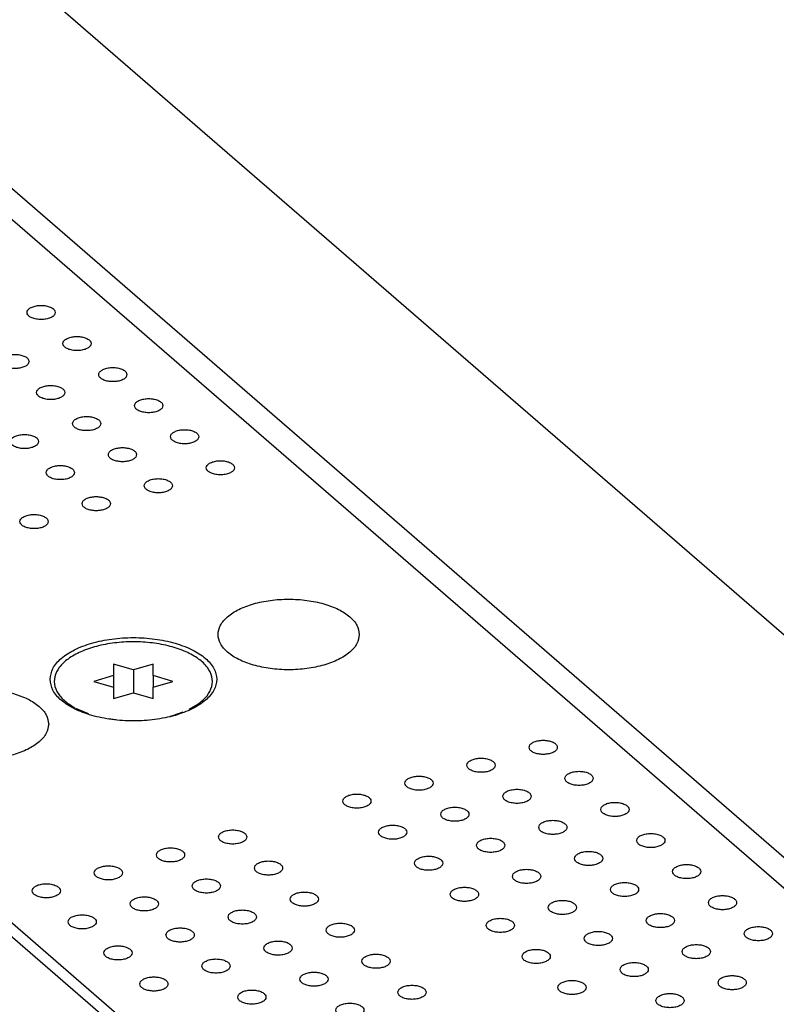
# Model space of a CAD drawing. Header units: inches. Extents: x 0 to 841, y 0 to 594.
# Tile 75 of 84: x 634 to 661, y 374 to 409. Entities that reach past the tile are written whole.
import ezdxf

# ---------------------------------------------------------------- set-up
doc = ezdxf.new("R2010")
doc.units = ezdxf.units.IN

# ---------------------------------------------------------------- blocks, each defined once
blk = doc.blocks.new('E8021-26512__267', base_point=(578.243, 347.648))
at = {"color": 7, "linetype": 'Continuous'}
blk.add_line((653.358, 359.702), (600.128, 405.799), dxfattribs=at)
blk = doc.blocks.new('E8021-66412_MUXIP01_5', base_point=(578.243, 347.648))
blk.add_blockref('E8021-26512__267', (578.243, 347.648))
blk = doc.blocks.new('E8021-26512__272', base_point=(600.24, 353.998))
at = {"color": 7, "linetype": 'Continuous'}
for p, q in [((675.355, 366.052), (622.125, 412.149)), ((600.776, 405.739), (653.576, 360.012))]:
    blk.add_line(p, q, dxfattribs=at)
for points, knots in [([(635.105, 398.952), (635.098, 398.982), (635.082, 399.05), (634.981, 399.123), (634.85, 399.175), (634.69, 399.203), (634.521, 399.203), (634.361, 399.175), (634.228, 399.123), (634.133, 399.05), (634.093, 398.952), (634.133, 398.853), (634.228, 398.781), (634.361, 398.728), (634.521, 398.7), (634.69, 398.7), (634.85, 398.728), (634.981, 398.781), (635.082, 398.853), (635.098, 398.921), (635.105, 398.952)], [0, 0, 0, 0, 0.090666, 0.205523, 0.349779, 0.515635, 0.689283, 0.855139, 0.999394, 1.114251, 1.204917, 1.295583, 1.410441, 1.554696, 1.720552, 1.8942, 2.060056, 2.204311, 2.319168, 2.409834, 2.409834, 2.409834, 2.409834]), ([(636.375, 397.852), (636.368, 397.882), (636.352, 397.95), (636.251, 398.023), (636.12, 398.075), (635.96, 398.103), (635.791, 398.103), (635.631, 398.075), (635.498, 398.023), (635.403, 397.95), (635.363, 397.852), (635.403, 397.753), (635.498, 397.681), (635.631, 397.628), (635.791, 397.6), (635.96, 397.6), (636.12, 397.628), (636.251, 397.681), (636.352, 397.753), (636.368, 397.822), (636.375, 397.852)], [0, 0, 0, 0, 0.090666, 0.205523, 0.349779, 0.515635, 0.689283, 0.855139, 0.999394, 1.114251, 1.204917, 1.295583, 1.410441, 1.554696, 1.720552, 1.8942, 2.060056, 2.204311, 2.319168, 2.409834, 2.409834, 2.409834, 2.409834]), ([(634.176, 397.217), (634.168, 397.247), (634.152, 397.315), (634.051, 397.388), (633.921, 397.44), (633.76, 397.468), (633.591, 397.468), (633.431, 397.44), (633.298, 397.388), (633.204, 397.315), (633.163, 397.217), (633.204, 397.118), (633.298, 397.046), (633.431, 396.993), (633.591, 396.965), (633.76, 396.965), (633.921, 396.993), (634.051, 397.046), (634.152, 397.118), (634.168, 397.187), (634.176, 397.217)], [0, 0, 0, 0, 0.090666, 0.205523, 0.349779, 0.515635, 0.689283, 0.855139, 0.999394, 1.114251, 1.204917, 1.295583, 1.410441, 1.554696, 1.720552, 1.8942, 2.060056, 2.204311, 2.319168, 2.409834, 2.409834, 2.409834, 2.409834]), ([(637.645, 396.752), (637.638, 396.782), (637.622, 396.85), (637.521, 396.923), (637.39, 396.976), (637.23, 397.003), (637.061, 397.003), (636.901, 396.976), (636.768, 396.923), (636.673, 396.85), (636.633, 396.752), (636.673, 396.653), (636.768, 396.581), (636.901, 396.528), (637.061, 396.501), (637.23, 396.501), (637.39, 396.528), (637.521, 396.581), (637.622, 396.653), (637.638, 396.722), (637.645, 396.752)], [0, 0, 0, 0, 0.090666, 0.205523, 0.349779, 0.515635, 0.689283, 0.855139, 0.999394, 1.114251, 1.204917, 1.295583, 1.410441, 1.554696, 1.720552, 1.8942, 2.060056, 2.204311, 2.319168, 2.409834, 2.409834, 2.409834, 2.409834]), ([(635.446, 396.117), (635.438, 396.147), (635.422, 396.215), (635.321, 396.288), (635.191, 396.341), (635.03, 396.368), (634.861, 396.368), (634.701, 396.341), (634.568, 396.288), (634.474, 396.215), (634.433, 396.117), (634.474, 396.018), (634.568, 395.946), (634.701, 395.893), (634.861, 395.866), (635.03, 395.866), (635.191, 395.893), (635.321, 395.946), (635.422, 396.018), (635.438, 396.087), (635.446, 396.117)], [0, 0, 0, 0, 0.090666, 0.205523, 0.349779, 0.515635, 0.689283, 0.855139, 0.999394, 1.114251, 1.204917, 1.295583, 1.410441, 1.554696, 1.720552, 1.8942, 2.060056, 2.204311, 2.319168, 2.409834, 2.409834, 2.409834, 2.409834]), ([(638.915, 395.652), (638.908, 395.682), (638.892, 395.751), (638.791, 395.823), (638.66, 395.876), (638.5, 395.903), (638.331, 395.903), (638.171, 395.876), (638.038, 395.823), (637.943, 395.751), (637.903, 395.652), (637.943, 395.553), (638.038, 395.481), (638.171, 395.428), (638.331, 395.401), (638.5, 395.401), (638.66, 395.428), (638.791, 395.481), (638.892, 395.553), (638.908, 395.622), (638.915, 395.652)], [0, 0, 0, 0, 0.090666, 0.205523, 0.349779, 0.515635, 0.689283, 0.855139, 0.999394, 1.114251, 1.204917, 1.295583, 1.410441, 1.554696, 1.720552, 1.8942, 2.060056, 2.204311, 2.319168, 2.409834, 2.409834, 2.409834, 2.409834]), ([(636.716, 395.017), (636.708, 395.047), (636.692, 395.116), (636.591, 395.188), (636.461, 395.241), (636.3, 395.268), (636.131, 395.268), (635.971, 395.241), (635.838, 395.188), (635.744, 395.116), (635.703, 395.017), (635.744, 394.918), (635.838, 394.846), (635.971, 394.793), (636.131, 394.766), (636.3, 394.766), (636.461, 394.793), (636.591, 394.846), (636.692, 394.918), (636.708, 394.987), (636.716, 395.017)], [0, 0, 0, 0, 0.090666, 0.205523, 0.349779, 0.515635, 0.689283, 0.855139, 0.999394, 1.114251, 1.204917, 1.295583, 1.410441, 1.554696, 1.720552, 1.8942, 2.060056, 2.204311, 2.319168, 2.409834, 2.409834, 2.409834, 2.409834]), ([(640.185, 394.552), (640.178, 394.582), (640.162, 394.651), (640.061, 394.723), (639.93, 394.776), (639.77, 394.803), (639.601, 394.803), (639.441, 394.776), (639.308, 394.723), (639.213, 394.651), (639.173, 394.552), (639.213, 394.454), (639.308, 394.381), (639.441, 394.328), (639.601, 394.301), (639.77, 394.301), (639.93, 394.328), (640.061, 394.381), (640.162, 394.454), (640.178, 394.522), (640.185, 394.552)], [0, 0, 0, 0, 0.090666, 0.205523, 0.349779, 0.515635, 0.689283, 0.855139, 0.999394, 1.114251, 1.204917, 1.295583, 1.410441, 1.554696, 1.720552, 1.8942, 2.060056, 2.204311, 2.319168, 2.409834, 2.409834, 2.409834, 2.409834]), ([(634.516, 394.382), (634.509, 394.412), (634.492, 394.481), (634.391, 394.553), (634.261, 394.606), (634.1, 394.633), (633.931, 394.633), (633.771, 394.606), (633.639, 394.553), (633.544, 394.481), (633.504, 394.382), (633.544, 394.283), (633.639, 394.211), (633.771, 394.158), (633.931, 394.131), (634.1, 394.131), (634.261, 394.158), (634.391, 394.211), (634.492, 394.283), (634.509, 394.352), (634.516, 394.382)], [0, 0, 0, 0, 0.090666, 0.205523, 0.349779, 0.515635, 0.689283, 0.855139, 0.999394, 1.114251, 1.204917, 1.295583, 1.410441, 1.554696, 1.720552, 1.8942, 2.060056, 2.204311, 2.319168, 2.409834, 2.409834, 2.409834, 2.409834]), ([(637.986, 393.917), (637.978, 393.947), (637.962, 394.016), (637.861, 394.088), (637.731, 394.141), (637.57, 394.168), (637.401, 394.168), (637.241, 394.141), (637.108, 394.088), (637.014, 394.016), (636.973, 393.917), (637.014, 393.819), (637.108, 393.746), (637.241, 393.693), (637.401, 393.666), (637.57, 393.666), (637.731, 393.693), (637.861, 393.746), (637.962, 393.819), (637.978, 393.887), (637.986, 393.917)], [0, 0, 0, 0, 0.090666, 0.205523, 0.349779, 0.515635, 0.689283, 0.855139, 0.999394, 1.114251, 1.204917, 1.295583, 1.410441, 1.554696, 1.720552, 1.8942, 2.060056, 2.204311, 2.319168, 2.409834, 2.409834, 2.409834, 2.409834]), ([(641.455, 393.452), (641.448, 393.482), (641.432, 393.551), (641.331, 393.623), (641.2, 393.676), (641.04, 393.704), (640.871, 393.704), (640.711, 393.676), (640.578, 393.623), (640.483, 393.551), (640.443, 393.452), (640.483, 393.354), (640.578, 393.281), (640.711, 393.229), (640.871, 393.201), (641.04, 393.201), (641.2, 393.229), (641.331, 393.281), (641.432, 393.354), (641.448, 393.422), (641.455, 393.452)], [0, 0, 0, 0, 0.090666, 0.205523, 0.349779, 0.515635, 0.689283, 0.855139, 0.999394, 1.114251, 1.204917, 1.295583, 1.410441, 1.554696, 1.720552, 1.8942, 2.060056, 2.204311, 2.319168, 2.409834, 2.409834, 2.409834, 2.409834]), ([(635.786, 393.282), (635.779, 393.312), (635.762, 393.381), (635.661, 393.453), (635.531, 393.506), (635.37, 393.533), (635.201, 393.533), (635.041, 393.506), (634.909, 393.453), (634.814, 393.381), (634.774, 393.282), (634.814, 393.184), (634.909, 393.111), (635.041, 393.058), (635.201, 393.031), (635.37, 393.031), (635.531, 393.058), (635.661, 393.111), (635.762, 393.184), (635.779, 393.252), (635.786, 393.282)], [0, 0, 0, 0, 0.090666, 0.205523, 0.349779, 0.515635, 0.689283, 0.855139, 0.999394, 1.114251, 1.204917, 1.295583, 1.410441, 1.554696, 1.720552, 1.8942, 2.060056, 2.204311, 2.319168, 2.409834, 2.409834, 2.409834, 2.409834]), ([(639.256, 392.817), (639.248, 392.847), (639.232, 392.916), (639.131, 392.988), (639.001, 393.041), (638.84, 393.069), (638.671, 393.069), (638.511, 393.041), (638.378, 392.988), (638.284, 392.916), (638.243, 392.817), (638.284, 392.719), (638.378, 392.646), (638.511, 392.594), (638.671, 392.566), (638.84, 392.566), (639.001, 392.594), (639.131, 392.646), (639.232, 392.719), (639.248, 392.787), (639.256, 392.817)], [0, 0, 0, 0, 0.090666, 0.205523, 0.349779, 0.515635, 0.689283, 0.855139, 0.999394, 1.114251, 1.204917, 1.295583, 1.410441, 1.554696, 1.720552, 1.8942, 2.060056, 2.204311, 2.319168, 2.409834, 2.409834, 2.409834, 2.409834]), ([(637.056, 392.182), (637.049, 392.212), (637.032, 392.281), (636.931, 392.353), (636.801, 392.406), (636.64, 392.434), (636.471, 392.434), (636.311, 392.406), (636.179, 392.353), (636.084, 392.281), (636.044, 392.182), (636.084, 392.084), (636.179, 392.011), (636.311, 391.959), (636.471, 391.931), (636.64, 391.931), (636.801, 391.959), (636.931, 392.011), (637.032, 392.084), (637.049, 392.152), (637.056, 392.182)], [0, 0, 0, 0, 0.090666, 0.205523, 0.349779, 0.515635, 0.689283, 0.855139, 0.999394, 1.114251, 1.204917, 1.295583, 1.410441, 1.554696, 1.720552, 1.8942, 2.060056, 2.204311, 2.319168, 2.409834, 2.409834, 2.409834, 2.409834]), ([(634.856, 391.547), (634.849, 391.577), (634.832, 391.646), (634.732, 391.718), (634.601, 391.771), (634.441, 391.799), (634.272, 391.799), (634.112, 391.771), (633.979, 391.718), (633.884, 391.646), (633.844, 391.547), (633.884, 391.449), (633.979, 391.376), (634.112, 391.324), (634.272, 391.296), (634.441, 391.296), (634.601, 391.324), (634.732, 391.376), (634.832, 391.449), (634.849, 391.517), (634.856, 391.547)], [0, 0, 0, 0, 0.090666, 0.205523, 0.349779, 0.515635, 0.689283, 0.855139, 0.999394, 1.114251, 1.204917, 1.295583, 1.410441, 1.554696, 1.720552, 1.8942, 2.060056, 2.204311, 2.319168, 2.409834, 2.409834, 2.409834, 2.409834]), ([(645.871, 387.55), (645.852, 387.662), (645.81, 387.906), (645.524, 388.21), (645.123, 388.462), (644.605, 388.653), (644.009, 388.773), (643.371, 388.814), (642.733, 388.773), (642.136, 388.653), (641.62, 388.462), (641.214, 388.21), (640.941, 387.906), (640.838, 387.55), (640.941, 387.195), (641.214, 386.891), (641.62, 386.639), (642.136, 386.448), (642.733, 386.328), (643.371, 386.287), (644.009, 386.328), (644.605, 386.448), (645.123, 386.639), (645.524, 386.891), (645.81, 387.195), (645.852, 387.438), (645.871, 387.55)], [0, 0, 0, 0, 0.334551, 0.726039, 1.200239, 1.754805, 2.370553, 3.019001, 3.667449, 4.283197, 4.837763, 5.311962, 5.703451, 6.038002, 6.372553, 6.764041, 7.238241, 7.792807, 8.408555, 9.057003, 9.70545, 10.321198, 10.875764, 11.349964, 11.741453, 12.076003, 12.076003, 12.076003, 12.076003]), ([(634.921, 385.963), (634.944, 385.831), (634.993, 385.544), (635.331, 385.185), (635.804, 384.887), (636.415, 384.662), (637.118, 384.52), (637.872, 384.472), (638.624, 384.52), (639.328, 384.662), (639.938, 384.887), (640.416, 385.185), (640.738, 385.544), (640.86, 385.963), (640.738, 386.382), (640.416, 386.741), (639.938, 387.039), (639.328, 387.264), (638.624, 387.406), (637.872, 387.454), (637.118, 387.406), (636.415, 387.264), (635.804, 387.039), (635.331, 386.741), (634.993, 386.382), (634.944, 386.095), (634.921, 385.963)], [0, 0, 0, 0, 0.39477, 0.856726, 1.416282, 2.07067, 2.797253, 3.562421, 4.327589, 5.054172, 5.70856, 6.268116, 6.730072, 7.124842, 7.519612, 7.981568, 8.541124, 9.195512, 9.922095, 10.687263, 11.452431, 12.179014, 12.833402, 13.392958, 13.854914, 14.249684, 14.249684, 14.249684, 14.249684]), ([(634.872, 384.375), (634.853, 384.487), (634.812, 384.731), (634.525, 385.035), (634.125, 385.287), (633.606, 385.478), (633.01, 385.598), (632.372, 385.639), (631.734, 385.598), (631.138, 385.478), (630.621, 385.287), (630.216, 385.035), (629.943, 384.731), (629.84, 384.375), (629.943, 384.02), (630.216, 383.716), (630.621, 383.464), (631.138, 383.273), (631.734, 383.153), (632.372, 383.112), (633.01, 383.153), (633.606, 383.273), (634.125, 383.464), (634.525, 383.716), (634.812, 384.02), (634.853, 384.263), (634.872, 384.375)], [0, 0, 0, 0, 0.334551, 0.726039, 1.200239, 1.754805, 2.370553, 3.019001, 3.667449, 4.283197, 4.837763, 5.311962, 5.703451, 6.038002, 6.372553, 6.764041, 7.238241, 7.792807, 8.408555, 9.057003, 9.70545, 10.321198, 10.875764, 11.349964, 11.741453, 12.076003, 12.076003, 12.076003, 12.076003]), ([(651.885, 383.554), (651.893, 383.523), (651.909, 383.455), (652.01, 383.383), (652.14, 383.33), (652.301, 383.302), (652.47, 383.302), (652.63, 383.33), (652.762, 383.383), (652.857, 383.455), (652.898, 383.554), (652.857, 383.652), (652.762, 383.725), (652.63, 383.777), (652.47, 383.805), (652.301, 383.805), (652.14, 383.777), (652.01, 383.725), (651.909, 383.652), (651.893, 383.584), (651.885, 383.554)], [0, 0, 0, 0, 0.090666, 0.205523, 0.349779, 0.515635, 0.689283, 0.855139, 0.999394, 1.114251, 1.204917, 1.295583, 1.410441, 1.554696, 1.720552, 1.8942, 2.060056, 2.204311, 2.319168, 2.409834, 2.409834, 2.409834, 2.409834]), ([(649.686, 382.919), (649.693, 382.888), (649.709, 382.82), (649.81, 382.748), (649.941, 382.695), (650.101, 382.667), (650.27, 382.667), (650.43, 382.695), (650.563, 382.748), (650.658, 382.82), (650.698, 382.919), (650.658, 383.017), (650.563, 383.09), (650.43, 383.142), (650.27, 383.17), (650.101, 383.17), (649.941, 383.142), (649.81, 383.09), (649.709, 383.017), (649.693, 382.949), (649.686, 382.919)], [0, 0, 0, 0, 0.090666, 0.205523, 0.349779, 0.515635, 0.689283, 0.855139, 0.999394, 1.114251, 1.204917, 1.295583, 1.410441, 1.554696, 1.720552, 1.8942, 2.060056, 2.204311, 2.319168, 2.409834, 2.409834, 2.409834, 2.409834]), ([(647.486, 382.284), (647.493, 382.253), (647.51, 382.185), (647.61, 382.113), (647.741, 382.06), (647.901, 382.032), (648.07, 382.032), (648.23, 382.06), (648.363, 382.113), (648.458, 382.185), (648.498, 382.284), (648.458, 382.382), (648.363, 382.455), (648.23, 382.507), (648.07, 382.535), (647.901, 382.535), (647.741, 382.507), (647.61, 382.455), (647.51, 382.382), (647.493, 382.314), (647.486, 382.284)], [0, 0, 0, 0, 0.090666, 0.205523, 0.349779, 0.515635, 0.689283, 0.855139, 0.999394, 1.114251, 1.204917, 1.295583, 1.410441, 1.554696, 1.720552, 1.8942, 2.060056, 2.204311, 2.319168, 2.409834, 2.409834, 2.409834, 2.409834]), ([(653.155, 382.454), (653.163, 382.424), (653.179, 382.355), (653.28, 382.283), (653.41, 382.23), (653.571, 382.203), (653.74, 382.203), (653.9, 382.23), (654.032, 382.283), (654.127, 382.355), (654.168, 382.454), (654.127, 382.552), (654.032, 382.625), (653.9, 382.677), (653.74, 382.705), (653.571, 382.705), (653.41, 382.677), (653.28, 382.625), (653.179, 382.552), (653.163, 382.484), (653.155, 382.454)], [0, 0, 0, 0, 0.090666, 0.205523, 0.349779, 0.515635, 0.689283, 0.855139, 0.999394, 1.114251, 1.204917, 1.295583, 1.410441, 1.554696, 1.720552, 1.8942, 2.060056, 2.204311, 2.319168, 2.409834, 2.409834, 2.409834, 2.409834]), ([(645.286, 381.649), (645.293, 381.618), (645.31, 381.55), (645.411, 381.478), (645.541, 381.425), (645.702, 381.397), (645.871, 381.397), (646.031, 381.425), (646.163, 381.478), (646.258, 381.55), (646.299, 381.649), (646.258, 381.747), (646.163, 381.82), (646.031, 381.872), (645.871, 381.9), (645.702, 381.9), (645.541, 381.872), (645.411, 381.82), (645.31, 381.747), (645.293, 381.679), (645.286, 381.649)], [0, 0, 0, 0, 0.090666, 0.205523, 0.349779, 0.515635, 0.689283, 0.855139, 0.999394, 1.114251, 1.204917, 1.295583, 1.410441, 1.554696, 1.720552, 1.8942, 2.060056, 2.204311, 2.319168, 2.409834, 2.409834, 2.409834, 2.409834]), ([(650.956, 381.819), (650.963, 381.789), (650.979, 381.72), (651.08, 381.648), (651.211, 381.595), (651.371, 381.568), (651.54, 381.568), (651.7, 381.595), (651.833, 381.648), (651.928, 381.72), (651.968, 381.819), (651.928, 381.917), (651.833, 381.99), (651.7, 382.042), (651.54, 382.07), (651.371, 382.07), (651.211, 382.042), (651.08, 381.99), (650.979, 381.917), (650.963, 381.849), (650.956, 381.819)], [0, 0, 0, 0, 0.090666, 0.205523, 0.349779, 0.515635, 0.689283, 0.855139, 0.999394, 1.114251, 1.204917, 1.295583, 1.410441, 1.554696, 1.720552, 1.8942, 2.060056, 2.204311, 2.319168, 2.409834, 2.409834, 2.409834, 2.409834]), ([(648.756, 381.184), (648.763, 381.154), (648.78, 381.085), (648.88, 381.013), (649.011, 380.96), (649.171, 380.933), (649.34, 380.933), (649.5, 380.96), (649.633, 381.013), (649.728, 381.085), (649.768, 381.184), (649.728, 381.282), (649.633, 381.355), (649.5, 381.407), (649.34, 381.435), (649.171, 381.435), (649.011, 381.407), (648.88, 381.355), (648.78, 381.282), (648.763, 381.214), (648.756, 381.184)], [0, 0, 0, 0, 0.090666, 0.205523, 0.349779, 0.515635, 0.689283, 0.855139, 0.999394, 1.114251, 1.204917, 1.295583, 1.410441, 1.554696, 1.720552, 1.8942, 2.060056, 2.204311, 2.319168, 2.409834, 2.409834, 2.409834, 2.409834]), ([(654.425, 381.354), (654.433, 381.324), (654.449, 381.255), (654.55, 381.183), (654.68, 381.13), (654.841, 381.103), (655.01, 381.103), (655.17, 381.13), (655.302, 381.183), (655.397, 381.255), (655.438, 381.354), (655.397, 381.453), (655.302, 381.525), (655.17, 381.578), (655.01, 381.605), (654.841, 381.605), (654.68, 381.578), (654.55, 381.525), (654.449, 381.453), (654.433, 381.384), (654.425, 381.354)], [0, 0, 0, 0, 0.090666, 0.205523, 0.349779, 0.515635, 0.689283, 0.855139, 0.999394, 1.114251, 1.204917, 1.295583, 1.410441, 1.554696, 1.720552, 1.8942, 2.060056, 2.204311, 2.319168, 2.409834, 2.409834, 2.409834, 2.409834]), ([(646.556, 380.549), (646.563, 380.519), (646.58, 380.45), (646.681, 380.378), (646.811, 380.325), (646.972, 380.298), (647.141, 380.298), (647.301, 380.325), (647.433, 380.378), (647.528, 380.45), (647.569, 380.549), (647.528, 380.647), (647.433, 380.72), (647.301, 380.772), (647.141, 380.8), (646.972, 380.8), (646.811, 380.772), (646.681, 380.72), (646.58, 380.647), (646.563, 380.579), (646.556, 380.549)], [0, 0, 0, 0, 0.090666, 0.205523, 0.349779, 0.515635, 0.689283, 0.855139, 0.999394, 1.114251, 1.204917, 1.295583, 1.410441, 1.554696, 1.720552, 1.8942, 2.060056, 2.204311, 2.319168, 2.409834, 2.409834, 2.409834, 2.409834]), ([(652.226, 380.719), (652.233, 380.689), (652.249, 380.62), (652.35, 380.548), (652.481, 380.495), (652.641, 380.468), (652.81, 380.468), (652.97, 380.495), (653.103, 380.548), (653.198, 380.62), (653.238, 380.719), (653.198, 380.818), (653.103, 380.89), (652.97, 380.943), (652.81, 380.97), (652.641, 380.97), (652.481, 380.943), (652.35, 380.89), (652.249, 380.818), (652.233, 380.749), (652.226, 380.719)], [0, 0, 0, 0, 0.090666, 0.205523, 0.349779, 0.515635, 0.689283, 0.855139, 0.999394, 1.114251, 1.204917, 1.295583, 1.410441, 1.554696, 1.720552, 1.8942, 2.060056, 2.204311, 2.319168, 2.409834, 2.409834, 2.409834, 2.409834]), ([(640.887, 380.379), (640.894, 380.348), (640.911, 380.28), (641.011, 380.208), (641.142, 380.155), (641.302, 380.127), (641.471, 380.127), (641.631, 380.155), (641.764, 380.208), (641.859, 380.28), (641.899, 380.379), (641.859, 380.477), (641.764, 380.55), (641.631, 380.602), (641.471, 380.63), (641.302, 380.63), (641.142, 380.602), (641.011, 380.55), (640.911, 380.477), (640.894, 380.409), (640.887, 380.379)], [0, 0, 0, 0, 0.090666, 0.205523, 0.349779, 0.515635, 0.689283, 0.855139, 0.999394, 1.114251, 1.204917, 1.295583, 1.410441, 1.554696, 1.720552, 1.8942, 2.060056, 2.204311, 2.319168, 2.409834, 2.409834, 2.409834, 2.409834]), ([(655.695, 380.254), (655.703, 380.224), (655.719, 380.155), (655.82, 380.083), (655.95, 380.03), (656.111, 380.003), (656.28, 380.003), (656.44, 380.03), (656.572, 380.083), (656.667, 380.155), (656.708, 380.254), (656.667, 380.353), (656.572, 380.425), (656.44, 380.478), (656.28, 380.505), (656.111, 380.505), (655.95, 380.478), (655.82, 380.425), (655.719, 380.353), (655.703, 380.284), (655.695, 380.254)], [0, 0, 0, 0, 0.090666, 0.205523, 0.349779, 0.515635, 0.689283, 0.855139, 0.999394, 1.114251, 1.204917, 1.295583, 1.410441, 1.554696, 1.720552, 1.8942, 2.060056, 2.204311, 2.319168, 2.409834, 2.409834, 2.409834, 2.409834]), ([(650.026, 380.084), (650.033, 380.054), (650.05, 379.985), (650.15, 379.913), (650.281, 379.86), (650.441, 379.833), (650.61, 379.833), (650.77, 379.86), (650.903, 379.913), (650.998, 379.985), (651.038, 380.084), (650.998, 380.183), (650.903, 380.255), (650.77, 380.308), (650.61, 380.335), (650.441, 380.335), (650.281, 380.308), (650.15, 380.255), (650.05, 380.183), (650.033, 380.114), (650.026, 380.084)], [0, 0, 0, 0, 0.090666, 0.205523, 0.349779, 0.515635, 0.689283, 0.855139, 0.999394, 1.114251, 1.204917, 1.295583, 1.410441, 1.554696, 1.720552, 1.8942, 2.060056, 2.204311, 2.319168, 2.409834, 2.409834, 2.409834, 2.409834]), ([(638.687, 379.744), (638.694, 379.713), (638.711, 379.645), (638.812, 379.573), (638.942, 379.52), (639.103, 379.492), (639.272, 379.492), (639.432, 379.52), (639.564, 379.573), (639.659, 379.645), (639.699, 379.744), (639.659, 379.842), (639.564, 379.915), (639.432, 379.967), (639.272, 379.995), (639.103, 379.995), (638.942, 379.967), (638.812, 379.915), (638.711, 379.842), (638.694, 379.774), (638.687, 379.744)], [0, 0, 0, 0, 0.090666, 0.205523, 0.349779, 0.515635, 0.689283, 0.855139, 0.999394, 1.114251, 1.204917, 1.295583, 1.410441, 1.554696, 1.720552, 1.8942, 2.060056, 2.204311, 2.319168, 2.409834, 2.409834, 2.409834, 2.409834]), ([(647.826, 379.449), (647.833, 379.419), (647.85, 379.35), (647.951, 379.278), (648.081, 379.225), (648.242, 379.198), (648.411, 379.198), (648.571, 379.225), (648.703, 379.278), (648.798, 379.35), (648.839, 379.449), (648.798, 379.548), (648.703, 379.62), (648.571, 379.673), (648.411, 379.7), (648.242, 379.7), (648.081, 379.673), (647.951, 379.62), (647.85, 379.548), (647.833, 379.479), (647.826, 379.449)], [0, 0, 0, 0, 0.090666, 0.205523, 0.349779, 0.515635, 0.689283, 0.855139, 0.999394, 1.114251, 1.204917, 1.295583, 1.410441, 1.554696, 1.720552, 1.8942, 2.060056, 2.204311, 2.319168, 2.409834, 2.409834, 2.409834, 2.409834]), ([(653.496, 379.619), (653.503, 379.589), (653.519, 379.52), (653.62, 379.448), (653.751, 379.395), (653.911, 379.368), (654.08, 379.368), (654.24, 379.395), (654.373, 379.448), (654.468, 379.52), (654.508, 379.619), (654.468, 379.718), (654.373, 379.79), (654.24, 379.843), (654.08, 379.87), (653.911, 379.87), (653.751, 379.843), (653.62, 379.79), (653.519, 379.718), (653.503, 379.649), (653.496, 379.619)], [0, 0, 0, 0, 0.090666, 0.205523, 0.349779, 0.515635, 0.689283, 0.855139, 0.999394, 1.114251, 1.204917, 1.295583, 1.410441, 1.554696, 1.720552, 1.8942, 2.060056, 2.204311, 2.319168, 2.409834, 2.409834, 2.409834, 2.409834]), ([(636.487, 379.109), (636.495, 379.078), (636.511, 379.01), (636.612, 378.938), (636.742, 378.885), (636.903, 378.857), (637.072, 378.857), (637.232, 378.885), (637.365, 378.938), (637.459, 379.01), (637.5, 379.109), (637.459, 379.207), (637.365, 379.28), (637.232, 379.332), (637.072, 379.36), (636.903, 379.36), (636.742, 379.332), (636.612, 379.28), (636.511, 379.207), (636.495, 379.139), (636.487, 379.109)], [0, 0, 0, 0, 0.090666, 0.205523, 0.349779, 0.515635, 0.689283, 0.855139, 0.999394, 1.114251, 1.204917, 1.295583, 1.410441, 1.554696, 1.720552, 1.8942, 2.060056, 2.204311, 2.319168, 2.409834, 2.409834, 2.409834, 2.409834]), ([(642.157, 379.279), (642.164, 379.249), (642.181, 379.18), (642.281, 379.108), (642.412, 379.055), (642.572, 379.028), (642.741, 379.028), (642.901, 379.055), (643.034, 379.108), (643.129, 379.18), (643.169, 379.279), (643.129, 379.377), (643.034, 379.45), (642.901, 379.502), (642.741, 379.53), (642.572, 379.53), (642.412, 379.502), (642.281, 379.45), (642.181, 379.377), (642.164, 379.309), (642.157, 379.279)], [0, 0, 0, 0, 0.090666, 0.205523, 0.349779, 0.515635, 0.689283, 0.855139, 0.999394, 1.114251, 1.204917, 1.295583, 1.410441, 1.554696, 1.720552, 1.8942, 2.060056, 2.204311, 2.319168, 2.409834, 2.409834, 2.409834, 2.409834]), ([(656.965, 379.154), (656.973, 379.124), (656.989, 379.056), (657.09, 378.983), (657.22, 378.931), (657.381, 378.903), (657.55, 378.903), (657.71, 378.931), (657.842, 378.983), (657.937, 379.056), (657.978, 379.154), (657.937, 379.253), (657.842, 379.325), (657.71, 379.378), (657.55, 379.405), (657.381, 379.405), (657.22, 379.378), (657.09, 379.325), (656.989, 379.253), (656.973, 379.184), (656.965, 379.154)], [0, 0, 0, 0, 0.090666, 0.205523, 0.349779, 0.515635, 0.689283, 0.855139, 0.999394, 1.114251, 1.204917, 1.295583, 1.410441, 1.554696, 1.720552, 1.8942, 2.060056, 2.204311, 2.319168, 2.409834, 2.409834, 2.409834, 2.409834]), ([(651.296, 378.984), (651.303, 378.954), (651.32, 378.885), (651.42, 378.813), (651.551, 378.76), (651.711, 378.733), (651.88, 378.733), (652.04, 378.76), (652.173, 378.813), (652.268, 378.885), (652.308, 378.984), (652.268, 379.083), (652.173, 379.155), (652.04, 379.208), (651.88, 379.235), (651.711, 379.235), (651.551, 379.208), (651.42, 379.155), (651.32, 379.083), (651.303, 379.014), (651.296, 378.984)], [0, 0, 0, 0, 0.090666, 0.205523, 0.349779, 0.515635, 0.689283, 0.855139, 0.999394, 1.114251, 1.204917, 1.295583, 1.410441, 1.554696, 1.720552, 1.8942, 2.060056, 2.204311, 2.319168, 2.409834, 2.409834, 2.409834, 2.409834]), ([(634.288, 378.474), (634.295, 378.443), (634.311, 378.375), (634.412, 378.303), (634.543, 378.25), (634.703, 378.222), (634.872, 378.222), (635.032, 378.25), (635.165, 378.303), (635.26, 378.375), (635.3, 378.474), (635.26, 378.572), (635.165, 378.645), (635.032, 378.697), (634.872, 378.725), (634.703, 378.725), (634.543, 378.697), (634.412, 378.645), (634.311, 378.572), (634.295, 378.504), (634.288, 378.474)], [0, 0, 0, 0, 0.090666, 0.205523, 0.349779, 0.515635, 0.689283, 0.855139, 0.999394, 1.114251, 1.204917, 1.295583, 1.410441, 1.554696, 1.720552, 1.8942, 2.060056, 2.204311, 2.319168, 2.409834, 2.409834, 2.409834, 2.409834]), ([(639.957, 378.644), (639.964, 378.614), (639.981, 378.545), (640.082, 378.473), (640.212, 378.42), (640.373, 378.393), (640.542, 378.393), (640.702, 378.42), (640.834, 378.473), (640.929, 378.545), (640.969, 378.644), (640.929, 378.742), (640.834, 378.815), (640.702, 378.867), (640.542, 378.895), (640.373, 378.895), (640.212, 378.867), (640.082, 378.815), (639.981, 378.742), (639.964, 378.674), (639.957, 378.644)], [0, 0, 0, 0, 0.090666, 0.205523, 0.349779, 0.515635, 0.689283, 0.855139, 0.999394, 1.114251, 1.204917, 1.295583, 1.410441, 1.554696, 1.720552, 1.8942, 2.060056, 2.204311, 2.319168, 2.409834, 2.409834, 2.409834, 2.409834]), ([(654.766, 378.519), (654.773, 378.489), (654.789, 378.421), (654.89, 378.348), (655.021, 378.296), (655.181, 378.268), (655.35, 378.268), (655.51, 378.296), (655.643, 378.348), (655.738, 378.421), (655.778, 378.519), (655.738, 378.618), (655.643, 378.69), (655.51, 378.743), (655.35, 378.77), (655.181, 378.77), (655.021, 378.743), (654.89, 378.69), (654.789, 378.618), (654.773, 378.549), (654.766, 378.519)], [0, 0, 0, 0, 0.090666, 0.205523, 0.349779, 0.515635, 0.689283, 0.855139, 0.999394, 1.114251, 1.204917, 1.295583, 1.410441, 1.554696, 1.720552, 1.8942, 2.060056, 2.204311, 2.319168, 2.409834, 2.409834, 2.409834, 2.409834]), ([(643.427, 378.179), (643.434, 378.149), (643.451, 378.08), (643.551, 378.008), (643.682, 377.955), (643.842, 377.928), (644.011, 377.928), (644.171, 377.955), (644.304, 378.008), (644.399, 378.08), (644.439, 378.179), (644.399, 378.278), (644.304, 378.35), (644.171, 378.403), (644.011, 378.43), (643.842, 378.43), (643.682, 378.403), (643.551, 378.35), (643.451, 378.278), (643.434, 378.209), (643.427, 378.179)], [0, 0, 0, 0, 0.090666, 0.205523, 0.349779, 0.515635, 0.689283, 0.855139, 0.999394, 1.114251, 1.204917, 1.295583, 1.410441, 1.554696, 1.720552, 1.8942, 2.060056, 2.204311, 2.319168, 2.409834, 2.409834, 2.409834, 2.409834]), ([(649.096, 378.349), (649.103, 378.319), (649.12, 378.25), (649.221, 378.178), (649.351, 378.125), (649.512, 378.098), (649.681, 378.098), (649.841, 378.125), (649.973, 378.178), (650.068, 378.25), (650.109, 378.349), (650.068, 378.448), (649.973, 378.52), (649.841, 378.573), (649.681, 378.6), (649.512, 378.6), (649.351, 378.573), (649.221, 378.52), (649.12, 378.448), (649.103, 378.379), (649.096, 378.349)], [0, 0, 0, 0, 0.090666, 0.205523, 0.349779, 0.515635, 0.689283, 0.855139, 0.999394, 1.114251, 1.204917, 1.295583, 1.410441, 1.554696, 1.720552, 1.8942, 2.060056, 2.204311, 2.319168, 2.409834, 2.409834, 2.409834, 2.409834]), ([(658.235, 378.054), (658.243, 378.024), (658.259, 377.956), (658.36, 377.883), (658.49, 377.831), (658.651, 377.803), (658.82, 377.803), (658.98, 377.831), (659.112, 377.883), (659.207, 377.956), (659.248, 378.054), (659.207, 378.153), (659.112, 378.225), (658.98, 378.278), (658.82, 378.306), (658.651, 378.306), (658.49, 378.278), (658.36, 378.225), (658.259, 378.153), (658.243, 378.085), (658.235, 378.054)], [0, 0, 0, 0, 0.090666, 0.205523, 0.349779, 0.515635, 0.689283, 0.855139, 0.999394, 1.114251, 1.204917, 1.295583, 1.410441, 1.554696, 1.720552, 1.8942, 2.060056, 2.204311, 2.319168, 2.409834, 2.409834, 2.409834, 2.409834]), ([(637.757, 378.009), (637.765, 377.979), (637.781, 377.91), (637.882, 377.838), (638.012, 377.785), (638.173, 377.758), (638.342, 377.758), (638.502, 377.785), (638.635, 377.838), (638.729, 377.91), (638.77, 378.009), (638.729, 378.107), (638.635, 378.18), (638.502, 378.232), (638.342, 378.26), (638.173, 378.26), (638.012, 378.232), (637.882, 378.18), (637.781, 378.107), (637.765, 378.039), (637.757, 378.009)], [0, 0, 0, 0, 0.090666, 0.205523, 0.349779, 0.515635, 0.689283, 0.855139, 0.999394, 1.114251, 1.204917, 1.295583, 1.410441, 1.554696, 1.720552, 1.8942, 2.060056, 2.204311, 2.319168, 2.409834, 2.409834, 2.409834, 2.409834]), ([(652.566, 377.884), (652.573, 377.854), (652.59, 377.786), (652.69, 377.713), (652.821, 377.661), (652.981, 377.633), (653.15, 377.633), (653.31, 377.661), (653.443, 377.713), (653.538, 377.786), (653.578, 377.884), (653.538, 377.983), (653.443, 378.055), (653.31, 378.108), (653.15, 378.135), (652.981, 378.135), (652.821, 378.108), (652.69, 378.055), (652.59, 377.983), (652.573, 377.914), (652.566, 377.884)], [0, 0, 0, 0, 0.090666, 0.205523, 0.349779, 0.515635, 0.689283, 0.855139, 0.999394, 1.114251, 1.204917, 1.295583, 1.410441, 1.554696, 1.720552, 1.8942, 2.060056, 2.204311, 2.319168, 2.409834, 2.409834, 2.409834, 2.409834]), ([(635.558, 377.374), (635.565, 377.344), (635.581, 377.275), (635.682, 377.203), (635.813, 377.15), (635.973, 377.123), (636.142, 377.123), (636.302, 377.15), (636.435, 377.203), (636.53, 377.275), (636.57, 377.374), (636.53, 377.472), (636.435, 377.545), (636.302, 377.597), (636.142, 377.625), (635.973, 377.625), (635.813, 377.597), (635.682, 377.545), (635.581, 377.472), (635.565, 377.404), (635.558, 377.374)], [0, 0, 0, 0, 0.090666, 0.205523, 0.349779, 0.515635, 0.689283, 0.855139, 0.999394, 1.114251, 1.204917, 1.295583, 1.410441, 1.554696, 1.720552, 1.8942, 2.060056, 2.204311, 2.319168, 2.409834, 2.409834, 2.409834, 2.409834]), ([(641.227, 377.544), (641.234, 377.514), (641.251, 377.445), (641.352, 377.373), (641.482, 377.32), (641.643, 377.293), (641.812, 377.293), (641.972, 377.32), (642.104, 377.373), (642.199, 377.445), (642.239, 377.544), (642.199, 377.643), (642.104, 377.715), (641.972, 377.768), (641.812, 377.795), (641.643, 377.795), (641.482, 377.768), (641.352, 377.715), (641.251, 377.643), (641.234, 377.574), (641.227, 377.544)], [0, 0, 0, 0, 0.090666, 0.205523, 0.349779, 0.515635, 0.689283, 0.855139, 0.999394, 1.114251, 1.204917, 1.295583, 1.410441, 1.554696, 1.720552, 1.8942, 2.060056, 2.204311, 2.319168, 2.409834, 2.409834, 2.409834, 2.409834]), ([(656.036, 377.419), (656.043, 377.389), (656.059, 377.321), (656.16, 377.248), (656.291, 377.196), (656.451, 377.168), (656.62, 377.168), (656.78, 377.196), (656.913, 377.248), (657.008, 377.321), (657.048, 377.419), (657.008, 377.518), (656.913, 377.59), (656.78, 377.643), (656.62, 377.671), (656.451, 377.671), (656.291, 377.643), (656.16, 377.59), (656.059, 377.518), (656.043, 377.45), (656.036, 377.419)], [0, 0, 0, 0, 0.090666, 0.205523, 0.349779, 0.515635, 0.689283, 0.855139, 0.999394, 1.114251, 1.204917, 1.295583, 1.410441, 1.554696, 1.720552, 1.8942, 2.060056, 2.204311, 2.319168, 2.409834, 2.409834, 2.409834, 2.409834]), ([(644.697, 377.079), (644.704, 377.049), (644.721, 376.98), (644.821, 376.908), (644.952, 376.855), (645.112, 376.828), (645.281, 376.828), (645.441, 376.855), (645.574, 376.908), (645.669, 376.98), (645.709, 377.079), (645.669, 377.178), (645.574, 377.25), (645.441, 377.303), (645.281, 377.33), (645.112, 377.33), (644.952, 377.303), (644.821, 377.25), (644.721, 377.178), (644.704, 377.109), (644.697, 377.079)], [0, 0, 0, 0, 0.090666, 0.205523, 0.349779, 0.515635, 0.689283, 0.855139, 0.999394, 1.114251, 1.204917, 1.295583, 1.410441, 1.554696, 1.720552, 1.8942, 2.060056, 2.204311, 2.319168, 2.409834, 2.409834, 2.409834, 2.409834]), ([(650.366, 377.249), (650.373, 377.219), (650.39, 377.151), (650.491, 377.078), (650.621, 377.026), (650.782, 376.998), (650.951, 376.998), (651.111, 377.026), (651.243, 377.078), (651.338, 377.151), (651.379, 377.249), (651.338, 377.348), (651.243, 377.42), (651.111, 377.473), (650.951, 377.5), (650.782, 377.5), (650.621, 377.473), (650.491, 377.42), (650.39, 377.348), (650.373, 377.279), (650.366, 377.249)], [0, 0, 0, 0, 0.090666, 0.205523, 0.349779, 0.515635, 0.689283, 0.855139, 0.999394, 1.114251, 1.204917, 1.295583, 1.410441, 1.554696, 1.720552, 1.8942, 2.060056, 2.204311, 2.319168, 2.409834, 2.409834, 2.409834, 2.409834]), ([(639.027, 376.909), (639.035, 376.879), (639.051, 376.81), (639.152, 376.738), (639.282, 376.685), (639.443, 376.658), (639.612, 376.658), (639.772, 376.685), (639.905, 376.738), (639.999, 376.81), (640.04, 376.909), (639.999, 377.008), (639.905, 377.08), (639.772, 377.133), (639.612, 377.16), (639.443, 377.16), (639.282, 377.133), (639.152, 377.08), (639.051, 377.008), (639.035, 376.939), (639.027, 376.909)], [0, 0, 0, 0, 0.090666, 0.205523, 0.349779, 0.515635, 0.689283, 0.855139, 0.999394, 1.114251, 1.204917, 1.295583, 1.410441, 1.554696, 1.720552, 1.8942, 2.060056, 2.204311, 2.319168, 2.409834, 2.409834, 2.409834, 2.409834]), ([(653.836, 376.784), (653.843, 376.754), (653.86, 376.686), (653.96, 376.613), (654.091, 376.561), (654.251, 376.533), (654.42, 376.533), (654.58, 376.561), (654.713, 376.613), (654.808, 376.686), (654.848, 376.784), (654.808, 376.883), (654.713, 376.955), (654.58, 377.008), (654.42, 377.036), (654.251, 377.036), (654.091, 377.008), (653.96, 376.955), (653.86, 376.883), (653.843, 376.815), (653.836, 376.784)], [0, 0, 0, 0, 0.090666, 0.205523, 0.349779, 0.515635, 0.689283, 0.855139, 0.999394, 1.114251, 1.204917, 1.295583, 1.410441, 1.554696, 1.720552, 1.8942, 2.060056, 2.204311, 2.319168, 2.409834, 2.409834, 2.409834, 2.409834]), ([(659.505, 376.955), (659.513, 376.924), (659.529, 376.856), (659.63, 376.783), (659.76, 376.731), (659.921, 376.703), (660.09, 376.703), (660.25, 376.731), (660.382, 376.783), (660.477, 376.856), (660.518, 376.955), (660.477, 377.053), (660.382, 377.126), (660.25, 377.178), (660.09, 377.206), (659.921, 377.206), (659.76, 377.178), (659.63, 377.126), (659.529, 377.053), (659.513, 376.985), (659.505, 376.955)], [0, 0, 0, 0, 0.090666, 0.205523, 0.349779, 0.515635, 0.689283, 0.855139, 0.999394, 1.114251, 1.204917, 1.295583, 1.410441, 1.554696, 1.720552, 1.8942, 2.060056, 2.204311, 2.319168, 2.409834, 2.409834, 2.409834, 2.409834]), ([(642.497, 376.444), (642.504, 376.414), (642.521, 376.345), (642.622, 376.273), (642.752, 376.22), (642.913, 376.193), (643.082, 376.193), (643.242, 376.22), (643.374, 376.273), (643.469, 376.345), (643.509, 376.444), (643.469, 376.543), (643.374, 376.615), (643.242, 376.668), (643.082, 376.695), (642.913, 376.695), (642.752, 376.668), (642.622, 376.615), (642.521, 376.543), (642.504, 376.474), (642.497, 376.444)], [0, 0, 0, 0, 0.090666, 0.205523, 0.349779, 0.515635, 0.689283, 0.855139, 0.999394, 1.114251, 1.204917, 1.295583, 1.410441, 1.554696, 1.720552, 1.8942, 2.060056, 2.204311, 2.319168, 2.409834, 2.409834, 2.409834, 2.409834]), ([(657.306, 376.32), (657.313, 376.289), (657.329, 376.221), (657.43, 376.148), (657.561, 376.096), (657.721, 376.068), (657.89, 376.068), (658.05, 376.096), (658.183, 376.148), (658.278, 376.221), (658.318, 376.32), (658.278, 376.418), (658.183, 376.491), (658.05, 376.543), (657.89, 376.571), (657.721, 376.571), (657.561, 376.543), (657.43, 376.491), (657.329, 376.418), (657.313, 376.35), (657.306, 376.32)], [0, 0, 0, 0, 0.090666, 0.205523, 0.349779, 0.515635, 0.689283, 0.855139, 0.999394, 1.114251, 1.204917, 1.295583, 1.410441, 1.554696, 1.720552, 1.8942, 2.060056, 2.204311, 2.319168, 2.409834, 2.409834, 2.409834, 2.409834]), ([(636.828, 376.274), (636.835, 376.244), (636.851, 376.175), (636.952, 376.103), (637.083, 376.05), (637.243, 376.023), (637.412, 376.023), (637.572, 376.05), (637.705, 376.103), (637.8, 376.175), (637.84, 376.274), (637.8, 376.373), (637.705, 376.445), (637.572, 376.498), (637.412, 376.525), (637.243, 376.525), (637.083, 376.498), (636.952, 376.445), (636.851, 376.373), (636.835, 376.304), (636.828, 376.274)], [0, 0, 0, 0, 0.090666, 0.205523, 0.349779, 0.515635, 0.689283, 0.855139, 0.999394, 1.114251, 1.204917, 1.295583, 1.410441, 1.554696, 1.720552, 1.8942, 2.060056, 2.204311, 2.319168, 2.409834, 2.409834, 2.409834, 2.409834]), ([(645.967, 375.979), (645.974, 375.949), (645.991, 375.881), (646.091, 375.808), (646.222, 375.756), (646.382, 375.728), (646.551, 375.728), (646.711, 375.756), (646.844, 375.808), (646.939, 375.881), (646.979, 375.979), (646.939, 376.078), (646.844, 376.15), (646.711, 376.203), (646.551, 376.23), (646.382, 376.23), (646.222, 376.203), (646.091, 376.15), (645.991, 376.078), (645.974, 376.009), (645.967, 375.979)], [0, 0, 0, 0, 0.090666, 0.205523, 0.349779, 0.515635, 0.689283, 0.855139, 0.999394, 1.114251, 1.204917, 1.295583, 1.410441, 1.554696, 1.720552, 1.8942, 2.060056, 2.204311, 2.319168, 2.409834, 2.409834, 2.409834, 2.409834]), ([(651.636, 376.149), (651.643, 376.119), (651.66, 376.051), (651.761, 375.978), (651.891, 375.926), (652.052, 375.898), (652.221, 375.898), (652.381, 375.926), (652.513, 375.978), (652.608, 376.051), (652.649, 376.149), (652.608, 376.248), (652.513, 376.32), (652.381, 376.373), (652.221, 376.401), (652.052, 376.401), (651.891, 376.373), (651.761, 376.32), (651.66, 376.248), (651.643, 376.18), (651.636, 376.149)], [0, 0, 0, 0, 0.090666, 0.205523, 0.349779, 0.515635, 0.689283, 0.855139, 0.999394, 1.114251, 1.204917, 1.295583, 1.410441, 1.554696, 1.720552, 1.8942, 2.060056, 2.204311, 2.319168, 2.409834, 2.409834, 2.409834, 2.409834]), ([(640.297, 375.809), (640.305, 375.779), (640.321, 375.71), (640.422, 375.638), (640.552, 375.585), (640.713, 375.558), (640.882, 375.558), (641.042, 375.585), (641.175, 375.638), (641.269, 375.71), (641.31, 375.809), (641.269, 375.908), (641.175, 375.98), (641.042, 376.033), (640.882, 376.06), (640.713, 376.06), (640.552, 376.033), (640.422, 375.98), (640.321, 375.908), (640.305, 375.839), (640.297, 375.809)], [0, 0, 0, 0, 0.090666, 0.205523, 0.349779, 0.515635, 0.689283, 0.855139, 0.999394, 1.114251, 1.204917, 1.295583, 1.410441, 1.554696, 1.720552, 1.8942, 2.060056, 2.204311, 2.319168, 2.409834, 2.409834, 2.409834, 2.409834]), ([(655.106, 375.685), (655.113, 375.654), (655.13, 375.586), (655.23, 375.513), (655.361, 375.461), (655.521, 375.433), (655.69, 375.433), (655.85, 375.461), (655.983, 375.513), (656.078, 375.586), (656.118, 375.685), (656.078, 375.783), (655.983, 375.856), (655.85, 375.908), (655.69, 375.936), (655.521, 375.936), (655.361, 375.908), (655.23, 375.856), (655.13, 375.783), (655.113, 375.715), (655.106, 375.685)], [0, 0, 0, 0, 0.090666, 0.205523, 0.349779, 0.515635, 0.689283, 0.855139, 0.999394, 1.114251, 1.204917, 1.295583, 1.410441, 1.554696, 1.720552, 1.8942, 2.060056, 2.204311, 2.319168, 2.409834, 2.409834, 2.409834, 2.409834]), ([(643.767, 375.344), (643.774, 375.314), (643.791, 375.246), (643.892, 375.173), (644.022, 375.121), (644.183, 375.093), (644.352, 375.093), (644.512, 375.121), (644.644, 375.173), (644.739, 375.246), (644.779, 375.344), (644.739, 375.443), (644.644, 375.515), (644.512, 375.568), (644.352, 375.595), (644.183, 375.595), (644.022, 375.568), (643.892, 375.515), (643.791, 375.443), (643.774, 375.374), (643.767, 375.344)], [0, 0, 0, 0, 0.090666, 0.205523, 0.349779, 0.515635, 0.689283, 0.855139, 0.999394, 1.114251, 1.204917, 1.295583, 1.410441, 1.554696, 1.720552, 1.8942, 2.060056, 2.204311, 2.319168, 2.409834, 2.409834, 2.409834, 2.409834]), ([(638.098, 375.174), (638.105, 375.144), (638.121, 375.075), (638.222, 375.003), (638.353, 374.95), (638.513, 374.923), (638.682, 374.923), (638.842, 374.95), (638.975, 375.003), (639.07, 375.075), (639.11, 375.174), (639.07, 375.273), (638.975, 375.345), (638.842, 375.398), (638.682, 375.425), (638.513, 375.425), (638.353, 375.398), (638.222, 375.345), (638.121, 375.273), (638.105, 375.204), (638.098, 375.174)], [0, 0, 0, 0, 0.090666, 0.205523, 0.349779, 0.515635, 0.689283, 0.855139, 0.999394, 1.114251, 1.204917, 1.295583, 1.410441, 1.554696, 1.720552, 1.8942, 2.060056, 2.204311, 2.319168, 2.409834, 2.409834, 2.409834, 2.409834]), ([(652.906, 375.05), (652.913, 375.019), (652.93, 374.951), (653.031, 374.878), (653.161, 374.826), (653.322, 374.798), (653.491, 374.798), (653.651, 374.826), (653.783, 374.878), (653.878, 374.951), (653.919, 375.05), (653.878, 375.148), (653.783, 375.221), (653.651, 375.273), (653.491, 375.301), (653.322, 375.301), (653.161, 375.273), (653.031, 375.221), (652.93, 375.148), (652.913, 375.08), (652.906, 375.05)], [0, 0, 0, 0, 0.090666, 0.205523, 0.349779, 0.515635, 0.689283, 0.855139, 0.999394, 1.114251, 1.204917, 1.295583, 1.410441, 1.554696, 1.720552, 1.8942, 2.060056, 2.204311, 2.319168, 2.409834, 2.409834, 2.409834, 2.409834]), ([(658.576, 375.22), (658.583, 375.189), (658.599, 375.121), (658.7, 375.049), (658.831, 374.996), (658.991, 374.968), (659.16, 374.968), (659.32, 374.996), (659.453, 375.049), (659.548, 375.121), (659.588, 375.22), (659.548, 375.318), (659.453, 375.391), (659.32, 375.443), (659.16, 375.471), (658.991, 375.471), (658.831, 375.443), (658.7, 375.391), (658.599, 375.318), (658.583, 375.25), (658.576, 375.22)], [0, 0, 0, 0, 0.090666, 0.205523, 0.349779, 0.515635, 0.689283, 0.855139, 0.999394, 1.114251, 1.204917, 1.295583, 1.410441, 1.554696, 1.720552, 1.8942, 2.060056, 2.204311, 2.319168, 2.409834, 2.409834, 2.409834, 2.409834]), ([(641.567, 374.709), (641.575, 374.679), (641.591, 374.611), (641.692, 374.538), (641.822, 374.486), (641.983, 374.458), (642.152, 374.458), (642.312, 374.486), (642.445, 374.538), (642.539, 374.611), (642.58, 374.709), (642.539, 374.808), (642.445, 374.88), (642.312, 374.933), (642.152, 374.96), (641.983, 374.96), (641.822, 374.933), (641.692, 374.88), (641.591, 374.808), (641.575, 374.739), (641.567, 374.709)], [0, 0, 0, 0, 0.090666, 0.205523, 0.349779, 0.515635, 0.689283, 0.855139, 0.999394, 1.114251, 1.204917, 1.295583, 1.410441, 1.554696, 1.720552, 1.8942, 2.060056, 2.204311, 2.319168, 2.409834, 2.409834, 2.409834, 2.409834]), ([(647.237, 374.879), (647.244, 374.849), (647.261, 374.781), (647.361, 374.708), (647.492, 374.656), (647.652, 374.628), (647.821, 374.628), (647.981, 374.656), (648.114, 374.708), (648.209, 374.781), (648.249, 374.879), (648.209, 374.978), (648.114, 375.05), (647.981, 375.103), (647.821, 375.131), (647.652, 375.131), (647.492, 375.103), (647.361, 375.05), (647.261, 374.978), (647.244, 374.91), (647.237, 374.879)], [0, 0, 0, 0, 0.090666, 0.205523, 0.349779, 0.515635, 0.689283, 0.855139, 0.999394, 1.114251, 1.204917, 1.295583, 1.410441, 1.554696, 1.720552, 1.8942, 2.060056, 2.204311, 2.319168, 2.409834, 2.409834, 2.409834, 2.409834]), ([(656.376, 374.585), (656.383, 374.554), (656.4, 374.486), (656.5, 374.414), (656.631, 374.361), (656.791, 374.333), (656.96, 374.333), (657.12, 374.361), (657.253, 374.414), (657.348, 374.486), (657.388, 374.585), (657.348, 374.683), (657.253, 374.756), (657.12, 374.808), (656.96, 374.836), (656.791, 374.836), (656.631, 374.808), (656.5, 374.756), (656.4, 374.683), (656.383, 374.615), (656.376, 374.585)], [0, 0, 0, 0, 0.090666, 0.205523, 0.349779, 0.515635, 0.689283, 0.855139, 0.999394, 1.114251, 1.204917, 1.295583, 1.410441, 1.554696, 1.720552, 1.8942, 2.060056, 2.204311, 2.319168, 2.409834, 2.409834, 2.409834, 2.409834]), ([(645.037, 374.244), (645.044, 374.214), (645.061, 374.146), (645.162, 374.073), (645.292, 374.021), (645.453, 373.993), (645.622, 373.993), (645.782, 374.021), (645.914, 374.073), (646.009, 374.146), (646.049, 374.244), (646.009, 374.343), (645.914, 374.415), (645.782, 374.468), (645.622, 374.496), (645.453, 374.496), (645.292, 374.468), (645.162, 374.415), (645.061, 374.343), (645.044, 374.275), (645.037, 374.244)], [0, 0, 0, 0, 0.090666, 0.205523, 0.349779, 0.515635, 0.689283, 0.855139, 0.999394, 1.114251, 1.204917, 1.295583, 1.410441, 1.554696, 1.720552, 1.8942, 2.060056, 2.204311, 2.319168, 2.409834, 2.409834, 2.409834, 2.409834])]:
    blk.add_open_spline(points, degree=3, knots=knots, dxfattribs=at)
blk = doc.blocks.new('0515-2032_2__274', base_point=(635.036, 384.503))
at = {"color": 7, "linetype": 'Continuous'}
for p, q in [((637.171, 386.497), (637.171, 386.092)), ((637.871, 386.295), (637.171, 386.497)), ((638.571, 386.497), (637.871, 386.295)), ((638.571, 386.092), (638.571, 386.497)), ((637.171, 386.092), (636.471, 385.89)), ((637.171, 386.092), (637.171, 385.688)), ((637.871, 386.295), (637.871, 385.486)), ((638.571, 386.092), (638.571, 385.688)), ((639.271, 385.89), (638.571, 386.092)), ((636.471, 385.89), (637.171, 385.688)), ((637.171, 385.688), (637.171, 385.284)), ((638.571, 385.688), (639.271, 385.89)), ((638.571, 385.284), (638.571, 385.688)), ((637.171, 385.284), (637.871, 385.486)), ((637.871, 385.486), (638.571, 385.284)), ((635.585, 385.082), (635.797, 384.951)), ((635.657, 385.032), (635.585, 385.082)), ((635.826, 384.935), (636.266, 384.746)), ((639.85, 384.906), (640.158, 385.082)), ((640.006, 384.975), (640.158, 385.082)), ((636.982, 384.569), (637.248, 384.534)), ((639.166, 384.655), (639.271, 384.678)), ((639.271, 384.678), (639.635, 384.812)), ((638.175, 384.503), (638.394, 384.524))]:
    blk.add_line(p, q, dxfattribs=at)
blk.add_open_spline([(640.158, 385.082), (640.273, 385.174), (640.484, 385.344), (640.673, 385.692), (640.681, 386.065), (640.5, 386.412), (640.172, 386.712), (639.72, 386.96), (639.165, 387.147), (638.537, 387.264), (637.871, 387.304), (637.206, 387.264), (636.578, 387.147), (636.023, 386.96), (635.571, 386.712), (635.243, 386.412), (635.062, 386.065), (635.069, 385.692), (635.259, 385.344), (635.47, 385.174), (635.585, 385.082)], degree=3, knots=[0, 0, 0, 0, 0.439002, 0.808337, 1.147623, 1.513368, 1.947023, 2.462203, 3.052058, 3.697439, 4.372197, 5.046955, 5.692337, 6.282194, 6.797375, 7.231032, 7.596779, 7.936064, 8.305398, 8.744398, 8.744398, 8.744398, 8.744398], dxfattribs=at)
blk = doc.blocks.new('E8021-66412_MUXIP01_6', base_point=(600.24, 353.998))
for name, p in [('E8021-26512__272', (600.24, 353.998)), ('0515-2032_2__274', (635.036, 384.503))]:
    blk.add_blockref(name, p)
blk = doc.blocks.new('E8021-24170', base_point=(48.856, 135.123))
at = {"color": 7, "linetype": 'Continuous'}
blk.add_line((692.658, 352.155), (612.258, 421.784), dxfattribs=at)
blk = doc.blocks.new('N2360-21309', base_point=(610.583, 351.661))
at = {"color": 7, "linetype": 'Continuous'}
blk.add_line((616.255, 426.216), (702.344, 351.661), dxfattribs=at)
blk = doc.blocks.new('E8021-64170', base_point=(48.856, 135.123))
for name, p in [('E8021-24170', (48.856, 135.123)), ('N2360-21309', (610.583, 351.661))]:
    blk.add_blockref(name, p)
blk = doc.blocks.new('E8021-96570__289', base_point=(48.856, 135.123))
for name, p in [('E8021-64170', (48.856, 135.123)), ('E8021-66412_MUXIP01_6', (600.24, 353.998)), ('E8021-66412_MUXIP01_5', (578.243, 347.648))]:
    blk.add_blockref(name, p)
blk = doc.blocks.new('Gen1', base_point=(425.6, 319.556))
blk.add_blockref('E8021-96570__289', (48.856, 135.123))

msp = doc.modelspace()

# ---------------------------------------------------------------- block references
msp.add_blockref('Gen1', (425.6, 319.556))

doc.saveas('drawing.dxf')
